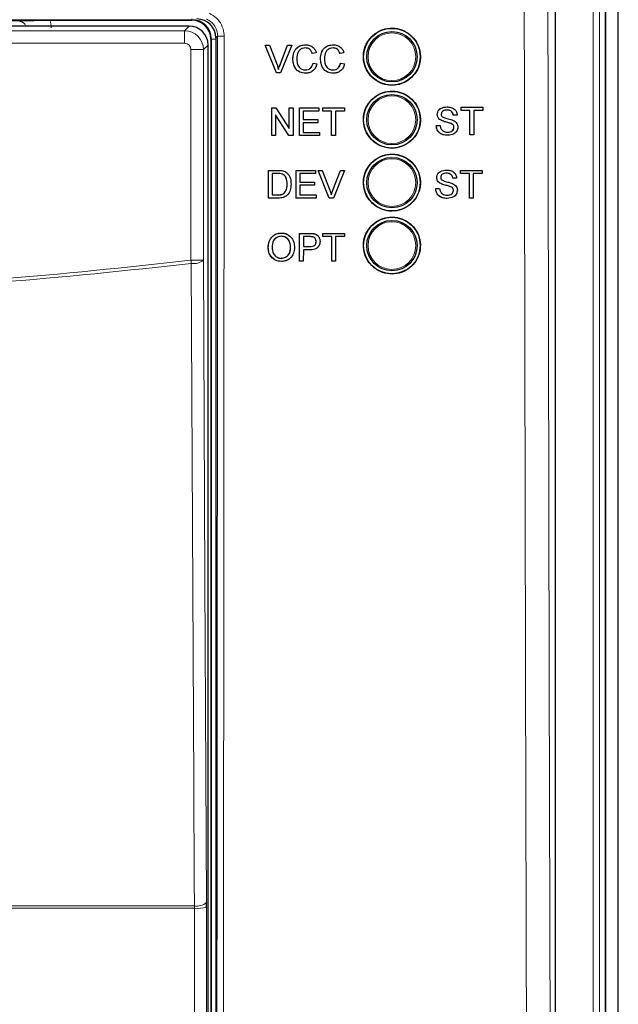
# Model space of a CAD drawing. Header units: millimetres. Extents: x 5 to 418, y 2 to 292.
# Tile 12 of 35: x 145 to 169, y 145 to 184. Entities that reach past the tile are written whole.
import ezdxf

# ---------------------------------------------------------------- set-up
doc = ezdxf.new("R2010")
doc.units = ezdxf.units.MM

msp = doc.modelspace()

# ---------------------------------------------------------------- linework, layer by layer
at = {"color": 7, "linetype": 'Continuous', "lineweight": 25}
for p, q in [((168.7621, 130.2477), (168.7621, 237.3012)), ((168.249, 121.0379), (168.249, 228.5262)), ((168.2621, 121.0512), (168.2621, 228.5512)), ((166.2621, 123.0248), (166.2621, 190.8436)), ((146.1747, 183.9762), (151.8121, 183.9762)), ((151.7033, 183.7423), (141.5209, 183.7423)), ((152.5621, 183.2262), (152.5621, 126.7762)), ((152.7621, 183.2763), (152.7621, 126.7779)), ((152.4532, 127.0099), (152.4532, 182.9924)), ((155.1685, 181.8878), (154.7254, 182.9878)), ((154.7265, 182.9878), (154.7254, 182.9878)), ((155.1696, 181.8878), (154.7265, 182.9878)), ((154.7265, 182.9878), (154.8944, 182.9878)), ((154.8944, 182.9878), (155.1934, 182.1994)), ((155.3123, 182.1994), (155.5719, 182.8825)), ((155.3134, 182.1994), (155.613, 182.9878)), ((155.781, 182.9878), (155.3376, 181.8878)), ((155.613, 182.9878), (155.612, 182.9878)), ((155.613, 182.9878), (155.781, 182.9878)), ((156.3307, 183.0019), (156.3298, 183.0019)), ((156.7542, 182.6822), (156.5992, 182.6489)), ((157.4296, 183.0019), (157.4289, 183.0019)), ((157.8532, 182.6822), (157.6982, 182.6489)), ((155.8243, 182.446), (155.8232, 182.446)), ((156.5992, 182.6489), (156.5981, 182.6489)), ((156.6274, 182.2761), (156.6263, 182.2761)), ((156.6274, 182.2761), (156.7824, 182.24)), ((156.9233, 182.446), (156.9222, 182.446)), ((157.6982, 182.6489), (157.6971, 182.6489)), ((157.7264, 182.2761), (157.7253, 182.2761)), ((157.7264, 182.2761), (157.8814, 182.24)), ((155.1696, 181.8878), (155.1685, 181.8878)), ((155.3376, 181.8878), (155.1696, 181.8878)), ((156.3337, 181.8737), (156.3327, 181.8737)), ((157.4327, 181.8737), (157.4316, 181.8737)), ((154.9838, 180.4956), (154.9831, 180.4956)), ((154.9838, 179.3956), (154.9838, 180.4956)), ((154.9838, 180.4956), (155.1476, 180.4956)), ((155.1476, 180.4956), (155.6741, 179.6748)), ((155.6741, 180.4956), (155.6736, 180.4956)), ((155.6741, 179.6748), (155.6741, 180.4956)), ((155.6741, 180.4956), (155.8291, 180.4956)), ((155.8291, 180.4956), (155.8291, 179.3956)), ((156.0827, 180.4956), (156.0823, 180.4956)), ((156.0827, 179.3956), (156.0827, 180.4956)), ((156.0827, 180.4956), (156.8575, 180.4956)), ((156.8575, 180.3687), (156.2377, 180.3687)), ((156.2377, 180.3687), (156.2377, 180.0302)), ((156.8575, 180.4956), (156.8575, 180.3687)), ((157.0125, 180.3687), (157.0121, 180.3687)), ((157.0125, 180.4956), (157.0123, 180.4956)), ((157.0125, 180.3687), (157.0125, 180.4956)), ((157.0125, 180.4956), (157.8718, 180.4956)), ((157.3647, 180.3687), (157.0125, 180.3687)), ((157.3647, 179.3956), (157.3647, 180.3687)), ((157.8718, 180.3687), (157.5196, 180.3687)), ((157.5196, 180.3687), (157.5196, 179.3956)), ((157.8718, 180.4956), (157.8718, 180.3687)), ((161.9475, 180.5328), (161.9472, 180.5328)), ((162.51, 180.3918), (162.5093, 180.3918)), ((162.51, 180.5187), (162.5094, 180.5187)), ((162.51, 180.3918), (162.51, 180.5187)), ((162.51, 180.5187), (163.3695, 180.5187)), ((162.8623, 180.3918), (162.51, 180.3918)), ((162.8623, 179.4187), (162.8623, 180.3918)), ((163.3695, 180.3918), (163.0173, 180.3918)), ((163.0173, 180.3918), (163.0173, 179.4187)), ((163.3695, 180.5187), (163.3695, 180.3918)), ((155.6653, 179.3956), (155.1388, 180.2164)), ((155.1388, 180.2164), (155.1388, 179.3956)), ((156.2377, 180.0302), (156.8153, 180.0302)), ((156.8153, 180.0302), (156.8153, 179.9033)), ((161.5659, 180.2316), (161.5654, 180.2316)), ((161.7282, 179.9938), (161.7273, 179.9938)), ((162.2, 180.2085), (162.1992, 180.2085)), ((162.355, 180.2085), (162.2, 180.2085)), ((162.8612, 179.4187), (162.8612, 180.3027)), ((156.8153, 179.9033), (156.2377, 179.9033)), ((156.2377, 179.9033), (156.2377, 179.5225)), ((156.2377, 179.5225), (156.8857, 179.5225)), ((156.8857, 179.5225), (156.8857, 179.3956)), ((161.5237, 179.7995), (161.5226, 179.7995)), ((161.5237, 179.7995), (161.6787, 179.7995)), ((162.1111, 179.872), (162.11, 179.872)), ((162.2282, 179.7235), (162.2272, 179.7235)), ((154.9816, 179.3956), (154.9816, 179.3971)), ((154.9838, 179.3956), (154.9816, 179.3956)), ((155.1388, 179.3956), (154.9838, 179.3956)), ((155.6653, 179.3956), (155.6633, 179.3956)), ((155.8291, 179.3956), (155.6653, 179.3956)), ((156.0827, 179.3956), (156.0807, 179.3956)), ((156.8857, 179.3956), (156.0827, 179.3956)), ((157.3647, 179.3956), (157.363, 179.3956)), ((157.5196, 179.3956), (157.3647, 179.3956)), ((161.984, 179.4046), (161.983, 179.4046)), ((162.8623, 179.4187), (162.8612, 179.4187)), ((163.0173, 179.4187), (162.8623, 179.4187)), ((154.8499, 176.9125), (154.8516, 178.0118)), ((154.8516, 178.0118), (154.8501, 178.0132)), ((154.8516, 178.0118), (155.2275, 178.0117)), ((155.4217, 177.9958), (155.4202, 177.9973)), ((155.9492, 176.9121), (155.9509, 178.0115)), ((155.9509, 178.0115), (155.9493, 178.013)), ((155.9509, 178.0115), (156.726, 178.0112)), ((156.726, 178.0112), (156.7243, 178.0129)), ((156.726, 178.0112), (156.7258, 177.8844)), ((156.8258, 178.0112), (156.824, 178.0129)), ((156.8258, 178.0112), (156.9938, 178.0112)), ((157.2673, 176.9117), (156.8258, 178.0112)), ((156.9938, 178.0112), (156.992, 178.0129)), ((156.9938, 178.0112), (157.2916, 177.2231)), ((157.4098, 177.2248), (157.7108, 178.0127)), ((157.4116, 177.2231), (157.7126, 178.0109)), ((157.8806, 178.0109), (157.4354, 176.9117)), ((157.7126, 178.0109), (157.7108, 178.0127)), ((157.7108, 178.0127), (157.8788, 178.0126)), ((157.7126, 178.0109), (157.8806, 178.0109)), ((157.8806, 178.0109), (157.8788, 178.0126)), ((161.9266, 178.0262), (161.9264, 178.0262)), ((162.4892, 178.0121), (162.4886, 178.0121)), ((162.4892, 177.8852), (162.4892, 178.0121)), ((162.4892, 178.0121), (163.3487, 178.0121)), ((163.3487, 178.0121), (163.3487, 177.8852)), ((155.0064, 177.8849), (155.0051, 177.0393)), ((155.2293, 177.8848), (155.0064, 177.8849)), ((155.5814, 177.9171), (155.5799, 177.9186)), ((155.6021, 177.8984), (155.6004, 177.9001)), ((156.1057, 177.8846), (156.1052, 177.5463)), ((156.7258, 177.8844), (156.1057, 177.8846)), ((161.5451, 177.725), (161.5446, 177.725)), ((162.1792, 177.7019), (162.1784, 177.7019)), ((162.3342, 177.7019), (162.1792, 177.7019)), ((162.4892, 177.8852), (162.4884, 177.8852)), ((162.8414, 177.8852), (162.4892, 177.8852)), ((162.8404, 176.9121), (162.8404, 177.7975)), ((162.8414, 176.9121), (162.8414, 177.8852)), ((163.3487, 177.8852), (162.9964, 177.8852)), ((162.9964, 177.8852), (162.9964, 176.9121)), ((155.5977, 177.4703), (155.5962, 177.4717)), ((156.105, 177.4195), (156.1044, 177.0389)), ((156.6828, 177.4193), (156.105, 177.4195)), ((156.1052, 177.5463), (156.683, 177.5461)), ((156.683, 177.5461), (156.6813, 177.5478)), ((156.683, 177.5461), (156.6828, 177.4193)), ((157.4116, 177.2231), (157.4098, 177.2248)), ((161.5028, 177.2929), (161.5018, 177.2929)), ((161.5028, 177.2929), (161.6578, 177.2929)), ((161.7073, 177.4873), (161.7065, 177.4873)), ((162.0902, 177.3654), (162.0892, 177.3654)), ((162.2073, 177.2169), (162.2063, 177.2169)), ((154.8499, 176.9125), (154.8485, 176.9138)), ((155.2436, 176.9123), (154.8499, 176.9125)), ((155.0051, 177.0393), (155.2317, 177.0392)), ((155.4915, 177.1169), (155.49, 177.1183)), ((155.9492, 176.9121), (155.9477, 176.9136)), ((156.7525, 176.9119), (155.9492, 176.9121)), ((156.1044, 177.0389), (156.7527, 177.0387)), ((156.7527, 177.0387), (156.7511, 177.0403)), ((156.7527, 177.0387), (156.7525, 176.9119)), ((157.2673, 176.9117), (157.2656, 176.9134)), ((157.4354, 176.9117), (157.2673, 176.9117)), ((161.9632, 176.898), (161.9622, 176.898)), ((162.8414, 176.9121), (162.8404, 176.9121)), ((162.9964, 176.9121), (162.8414, 176.9121)), ((155.368, 175.5212), (155.3659, 175.5231)), ((156.0829, 174.9885), (156.0838, 175.509)), ((156.0859, 175.5071), (156.0838, 175.509)), ((156.0838, 175.509), (156.4875, 175.509)), ((156.0841, 174.4079), (156.0859, 175.5071)), ((156.0859, 175.5071), (156.4897, 175.5071)), ((156.2407, 175.3803), (156.24, 174.9857)), ((156.5031, 175.3803), (156.2407, 175.3803)), ((156.6526, 175.4968), (156.6504, 175.4987)), ((156.8062, 175.4285), (156.8038, 175.4307)), ((157.0135, 175.3996), (157.0137, 175.509)), ((157.0156, 175.3803), (157.0135, 175.3822)), ((157.0158, 175.5071), (157.0137, 175.509)), ((157.0137, 175.509), (157.8731, 175.509)), ((157.0156, 175.3803), (157.0158, 175.5071)), ((157.3679, 175.3803), (157.0156, 175.3803)), ((157.0158, 175.5071), (157.8753, 175.5071)), ((157.3662, 174.4079), (157.3679, 175.3803)), ((157.5228, 175.3803), (157.5212, 174.4079)), ((157.8751, 175.3803), (157.5228, 175.3803)), ((157.8753, 175.5071), (157.8731, 175.509)), ((157.8753, 175.5071), (157.8751, 175.3803)), ((154.8451, 174.943), (154.843, 174.9449)), ((155.7328, 174.9568), (155.7306, 174.9588)), ((156.2398, 174.8589), (156.2391, 174.4079)), ((156.5091, 174.8589), (156.2398, 174.8589)), ((156.24, 174.9857), (156.5051, 174.9857)), ((156.7476, 175.1867), (156.7455, 175.1886)), ((155.3651, 174.5207), (155.3629, 174.5226)), ((156.0841, 174.4079), (156.0821, 174.4097)), ((156.2391, 174.4079), (156.0841, 174.4079)), ((157.3662, 174.4079), (157.3643, 174.4096)), ((157.5212, 174.4079), (157.3662, 174.4079)), ((152.39, 148.7324), (152.3894, 148.9289))]:
    msp.add_line(p, q, dxfattribs=at)
at = {"color": 7, "linetype": 'Continuous', "lineweight": 18}
for p, q in [((168.2687, 235.7339), (168.2687, 125.561)), ((167.7628, 121.2744), (167.7628, 228.5262)), ((168.0124, 228.5262), (168.0124, 121.2744)), ((151.8121, 183.9981), (141.3843, 183.9981)), ((151.8121, 183.9981), (151.8121, 184.0262)), ((151.8121, 183.9981), (151.8121, 183.9762)), ((141.7042, 183.559), (151.52, 183.559)), ((151.52, 183.559), (151.7033, 183.7423)), ((151.52, 183.559), (151.52, 183.0591)), ((151.52, 183.0591), (141.9541, 183.0591)), ((152.584, 183.2262), (152.5621, 183.2262)), ((152.584, 126.7762), (152.584, 183.2262)), ((152.584, 183.2262), (152.7621, 183.2262)), ((152.8323, 183.3465), (152.7621, 183.2763)), ((151.77, 174.4466), (151.77, 182.8091)), ((152.2699, 182.8091), (151.77, 182.8091)), ((152.4532, 182.9924), (152.2699, 182.8091)), ((152.2699, 182.8091), (152.2699, 174.4466)), ((155.3134, 182.1994), (155.3123, 182.1994)), ((155.2275, 178.0117), (155.226, 178.0132)), ((155.2317, 177.0392), (155.2303, 177.0406)), ((156.4897, 175.5071), (156.4875, 175.509)), ((156.5051, 174.9857), (156.503, 174.9876)), ((152.2699, 174.4466), (151.77, 174.4466)), ((151.9076, 148.7012), (120.6165, 148.7012)), ((120.6176, 148.7995), (151.9065, 148.7995)), ((151.9076, 148.7012), (151.9065, 148.7995)), ((152.39, 148.7324), (152.4136, 127.0495))]:
    msp.add_line(p, q, dxfattribs=at)
at = {"color": 7, "linetype": 'Continuous', "lineweight": 18, "flags": 128}
for points in [[(151.7866, 174.3172), (151.7846, 174.3331), (151.7825, 174.3491), (151.7805, 174.3652), (151.7784, 174.3813), (151.7763, 174.3976), (151.7742, 174.4139), (151.7721, 174.4303), (151.77, 174.4466)], [(152.2699, 174.4466), (152.3295, 161.7206), (152.3894, 148.9289)], [(151.9065, 148.7995), (151.902, 149.7653), (151.8838, 153.6287), (151.8112, 169.0821), (151.7866, 174.3172)], [(151.9314, 127.0184), (151.9303, 128.0164), (151.9259, 132.0087), (151.9076, 148.7012)]]:
    msp.add_lwpolyline(points, dxfattribs=at)
at = {"color": 7, "linetype": 'Continuous', "lineweight": 25}
for centre, radius in [((159.7621, 182.5262), 1.125), ((159.7621, 182.5262), 1), ((159.7621, 180.0262), 1.125), ((159.7621, 180.0262), 1), ((159.7621, 177.5262), 1.125), ((159.7621, 177.5262), 1), ((159.7621, 175.0262), 1.125), ((159.7621, 175.0262), 1)]:
    msp.add_circle(centre, radius, dxfattribs=at)
at = {"color": 7, "linetype": 'Continuous', "lineweight": 18}
for centre in [(159.7621, 182.5262), (159.7621, 180.0262), (159.7621, 177.5262), (159.7621, 175.0262)]:
    msp.add_circle(centre, 0.9474, dxfattribs=at)
at = {"color": 7, "linetype": 'Continuous', "lineweight": 25}
for radius in [0.7719, 0.75]:
    msp.add_arc((151.8121, 183.2262), radius, 0, 90, dxfattribs=at)
at = {"color": 7, "linetype": 'Continuous', "lineweight": 18}
for centre, radius, start, end in [((153.0273, 185.7396), 2.4011, 265.33998, 271.51268), ((151.8904, 174.8967), 0.5887, 259.84401, 310.1376), ((152.0101, 149.3785), 0.5882, 259.854, 310.15064), ((152.0197, 150.716), 2.0179, 266.81555, 280.57169)]:
    msp.add_arc(centre, radius, start, end, dxfattribs=at)
for centre, major_axis, ratio, start_param, end_param in [((144.9593, 183.6734), (0.1811, 0.1811), 0.9759379, 5.7611944, 7.0672139), ((144.9593, 183.6734), (-0.8863, -0.8863), 0.9972647, 2.357564, 2.5991163), ((151.5199, 182.8091), (-0.5303, 0.5303), 0.9998985, 3.9271431, 5.4976349), ((151.5199, 182.8091), (0.1768, 0.1768), 0.9996955, 5.4979394, 7.0684312)]:
    msp.add_ellipse(centre, major_axis=major_axis, ratio=ratio, start_param=start_param, end_param=end_param, dxfattribs=at)
at = {"color": 7, "linetype": 'Continuous', "lineweight": 25}
for centre, major_axis, ratio, start_param, end_param in [((152.0119, 183.2761), (0.5305, 0.5305), 0.9996955, 5.4979394, 7.0684312), ((151.7032, 182.9923), (0.5303, -0.5303), 0.9998985, 0.7855505, 2.3560422)]:
    msp.add_ellipse(centre, major_axis=major_axis, ratio=ratio, start_param=start_param, end_param=end_param, dxfattribs=at)
at = {"color": 7, "linetype": 'Continuous', "lineweight": 18}
for points, knots in [([(165.9624, 185.0007), (165.98, 174.6903), (166.0151, 154.0655), (166.0826, 133.4702), (166.1164, 123.1705)], [0, 0, 0, 0, 0.4998997, 1, 1, 1, 1]), ([(165.1764, 123.1034), (165.174, 123.7685), (165.1623, 127.0943), (165.1157, 141.0667), (165.0613, 161.0232), (165.0328, 178.3293), (165.0219, 184.9733)], [0, 0, 0, 0, 0.0322875, 0.1614382, 0.6780666, 1, 1, 1, 1]), ([(152.5044, 184.2509), (152.6023, 184.1942), (152.7982, 184.0809), (152.9984, 183.7999), (153.0828, 183.5397), (153.089, 183.3835), (153.0907, 183.3394)], [0, 0, 0, 0, 0.2946882, 0.5893372, 0.8841709, 1, 1, 1, 1]), ([(152.8323, 183.3465), (152.831, 183.3795), (152.8263, 183.4968), (152.7631, 183.6919), (152.6132, 183.9027), (152.4663, 183.9877), (152.393, 184.0302)], [0, 0, 0, 0, 0.11584863, 0.41074701, 0.70540264, 1, 1, 1, 1]), ([(152.7861, 126.6575), (152.796, 136.0981), (152.8159, 154.9823), (152.8268, 173.8907), (152.8323, 183.3465)], [0, 0, 0, 0, 0.4999168, 1, 1, 1, 1]), ([(153.0907, 183.3394), (153.0906, 183.1728), (153.0902, 182.3398), (153.0884, 178.8413), (153.0805, 164.8482), (153.0664, 146.7768), (153.0497, 131.3857), (153.0445, 126.6413)], [0, 0, 0, 0, 0.0088086, 0.0440433, 0.1849824, 0.7487663, 1, 1, 1, 1]), ([(120.7541, 174.4466), (123.3393, 174.1613), (128.5203, 173.5895), (136.3071, 173.3763), (144.0763, 173.5965), (149.2019, 174.1629), (151.77, 174.4466)], [0, 0, 0, 0, 0.2508222, 0.5026819, 0.7508343, 1, 1, 1, 1]), ([(151.7866, 174.3172), (149.2212, 174.0344), (144.0902, 173.4689), (138.0553, 173.2942), (132.8631, 173.3442), (128.5111, 173.5326), (124.1783, 173.897), (121.5932, 174.2127), (120.7375, 174.3172)], [0, 0, 0, 0, 0.24864669, 0.49728895, 0.58114306, 0.74903566, 0.91692915, 1, 1, 1, 1])]:
    msp.add_open_spline(points, degree=3, knots=knots, dxfattribs=at)
at = {"color": 7, "linetype": 'Continuous', "lineweight": 25}
for points, knots in [([(143.7456, 183.9762), (143.8714, 183.9759), (144.1225, 183.9755), (144.4392, 183.9723), (144.6469, 183.9688), (144.7886, 183.9659), (144.8668, 183.9642), (144.9352, 183.9636), (144.9654, 183.9635), (144.9982, 183.9636), (145.0672, 183.9644), (145.253, 183.9685), (145.5541, 183.9737), (145.9476, 183.976), (146.1236, 183.9761), (146.1747, 183.9762)], [0, 0, 0, 0, 0.1285764, 0.2567738, 0.3662022, 0.4233862, 0.4807318, 0.4926996, 0.5020932, 0.511497, 0.5265386, 0.5851338, 0.819275, 0.9475434, 1, 1, 1, 1]), ([(158.9599, 183.3306), (158.8785, 183.2318), (158.7156, 183.0341), (158.613, 182.6564), (158.633, 182.2705), (158.7816, 181.9115), (159.0403, 181.6221), (159.3807, 181.4343), (159.7642, 181.37), (160.1475, 181.4364), (160.4868, 181.626), (160.744, 181.9169), (160.8903, 182.2762), (160.9096, 182.6636), (160.7998, 183.0356), (160.573, 183.3506), (160.2544, 183.573), (159.8795, 183.6776), (159.4926, 183.6509), (159.1757, 183.5203), (159.0199, 183.3833), (158.9599, 183.3306)], [0, 0, 0, 0, 0.0535724, 0.1071445, 0.1607307, 0.2143784, 0.2681022, 0.3218881, 0.3756948, 0.4294731, 0.4831834, 0.5368137, 0.5903885, 0.6439577, 0.697574, 0.7512727, 0.8050489, 0.8588634, 0.9126583, 0.9663865, 1, 1, 1, 1]), ([(155.8232, 182.446), (155.8292, 182.5254), (155.841, 182.6837), (155.9634, 182.8782), (156.1432, 182.9847), (156.2674, 182.9962), (156.3296, 183.0019)], [0, 0, 0, 0, 0.2804921, 0.55957001, 0.77961605, 1, 1, 1, 1]), ([(155.8243, 182.446), (155.8302, 182.5254), (155.8421, 182.6837), (155.9645, 182.8782), (156.1443, 182.9847), (156.2685, 182.9962), (156.3307, 183.0019)], [0, 0, 0, 0, 0.280492, 0.5595701, 0.7796157, 1, 1, 1, 1]), ([(156.3232, 182.875), (156.2843, 182.8724), (156.2068, 182.867), (156.103, 182.808), (155.9964, 182.6727), (155.9863, 182.5399), (155.9793, 182.4467)], [0, 0, 0, 0, 0.1872253, 0.3739074, 0.5607318, 1, 1, 1, 1]), ([(156.5981, 182.6489), (156.586, 182.6832), (156.5618, 182.7515), (156.4937, 182.8297), (156.4075, 182.8699), (156.3506, 182.8733), (156.3221, 182.875)], [0, 0, 0, 0, 0.2805555, 0.5597435, 0.7796526, 1, 1, 1, 1]), ([(156.5992, 182.6489), (156.5871, 182.6832), (156.5629, 182.7515), (156.4948, 182.8297), (156.4086, 182.8699), (156.3517, 182.8733), (156.3232, 182.875)], [0, 0, 0, 0, 0.2805566, 0.559743, 0.7796566, 1, 1, 1, 1]), ([(156.3307, 183.0019), (156.3845, 182.998), (156.4921, 182.9901), (156.624, 182.9104), (156.7122, 182.802), (156.7402, 182.7222), (156.7542, 182.6822)], [0, 0, 0, 0, 0.28008, 0.5594535, 0.7795546, 1, 1, 1, 1]), ([(156.9222, 182.446), (156.9281, 182.5254), (156.9399, 182.6837), (157.0624, 182.8782), (157.2422, 182.9847), (157.3664, 182.9962), (157.4285, 183.0019)], [0, 0, 0, 0, 0.2804921, 0.5595703, 0.779616, 1, 1, 1, 1]), ([(156.9233, 182.446), (156.9292, 182.5254), (156.941, 182.6837), (157.0635, 182.8782), (157.2433, 182.9847), (157.3675, 182.9962), (157.4296, 183.0019)], [0, 0, 0, 0, 0.2804921, 0.55957001, 0.77961605, 1, 1, 1, 1]), ([(157.4221, 182.875), (157.3833, 182.8724), (157.3057, 182.867), (157.202, 182.808), (157.0953, 182.6727), (157.0853, 182.5399), (157.0783, 182.4467)], [0, 0, 0, 0, 0.1872228, 0.3739049, 0.5607301, 1, 1, 1, 1]), ([(157.6971, 182.6489), (157.685, 182.6832), (157.6608, 182.7515), (157.5926, 182.8297), (157.5064, 182.8699), (157.4495, 182.8733), (157.4211, 182.875)], [0, 0, 0, 0, 0.280556, 0.559744, 0.7796526, 1, 1, 1, 1]), ([(157.6982, 182.6489), (157.6861, 182.6832), (157.6619, 182.7515), (157.5937, 182.8297), (157.5075, 182.8699), (157.4506, 182.8733), (157.4221, 182.875)], [0, 0, 0, 0, 0.2805552, 0.5597396, 0.7796529, 1, 1, 1, 1]), ([(157.4296, 183.0019), (157.4835, 182.998), (157.591, 182.9901), (157.723, 182.9104), (157.8112, 182.802), (157.8392, 182.7222), (157.8532, 182.6822)], [0, 0, 0, 0, 0.2800808, 0.5594545, 0.7795555, 1, 1, 1, 1]), ([(156.3327, 181.8737), (156.2503, 181.8798), (156.0861, 181.8919), (155.9126, 182.059), (155.8368, 182.2549), (155.8277, 182.3823), (155.8232, 182.446)], [0, 0, 0, 0, 0.2799546, 0.5580857, 0.7789114, 1, 1, 1, 1]), ([(156.3337, 181.8737), (156.2514, 181.8798), (156.0872, 181.8919), (155.9136, 182.059), (155.8378, 182.2549), (155.8288, 182.3823), (155.8243, 182.446)], [0, 0, 0, 0, 0.2799562, 0.5580856, 0.7789112, 1, 1, 1, 1]), ([(155.9793, 182.4467), (155.9824, 182.3876), (155.9885, 182.2698), (156.0525, 182.1117), (156.18, 182.0169), (156.2728, 182.0061), (156.3192, 182.0007)], [0, 0, 0, 0, 0.2812493, 0.5607212, 0.7801377, 1, 1, 1, 1]), ([(156.3181, 182.0007), (156.3604, 182.0048), (156.4448, 182.013), (156.5733, 182.1063), (156.6062, 182.2117), (156.6263, 182.2761)], [0, 0, 0, 0, 0.28071205, 0.56090359, 1, 1, 1, 1]), ([(156.3192, 182.0007), (156.3614, 182.0048), (156.4459, 182.013), (156.5744, 182.1063), (156.6073, 182.2117), (156.6274, 182.2761)], [0, 0, 0, 0, 0.2807115, 0.5609031, 1, 1, 1, 1]), ([(157.4316, 181.8737), (157.3493, 181.8798), (157.1851, 181.8919), (157.0115, 182.059), (156.9357, 182.2549), (156.9267, 182.3823), (156.9222, 182.446)], [0, 0, 0, 0, 0.2799563, 0.5580859, 0.7789114, 1, 1, 1, 1]), ([(157.4327, 181.8737), (157.3503, 181.8798), (157.1862, 181.8919), (157.0126, 182.059), (156.9368, 182.2549), (156.9278, 182.3823), (156.9233, 182.446)], [0, 0, 0, 0, 0.2799563, 0.5580869, 0.7789115, 1, 1, 1, 1]), ([(157.0783, 182.4467), (157.0813, 182.3876), (157.0875, 182.2698), (157.1515, 182.1117), (157.279, 182.0169), (157.3717, 182.0061), (157.4182, 182.0007)], [0, 0, 0, 0, 0.2812496, 0.5607216, 0.7801377, 1, 1, 1, 1]), ([(157.4171, 182.0007), (157.4593, 182.0048), (157.5437, 182.013), (157.6722, 182.1063), (157.7052, 182.2117), (157.7253, 182.2761)], [0, 0, 0, 0, 0.2807115, 0.5609031, 1, 1, 1, 1]), ([(157.4182, 182.0007), (157.4604, 182.0048), (157.5448, 182.013), (157.6733, 182.1063), (157.7063, 182.2117), (157.7264, 182.2761)], [0, 0, 0, 0, 0.28071196, 0.56090342, 1, 1, 1, 1]), ([(155.1934, 182.1994), (155.2057, 182.1666), (155.2276, 182.108), (155.2457, 182.0482), (155.2537, 182.0218)], [0, 0, 0, 0, 0.5599936, 1, 1, 1, 1]), ([(155.2526, 182.0218), (155.2628, 182.0553), (155.2809, 182.1151), (155.3027, 182.1737), (155.3123, 182.1994)], [0, 0, 0, 0, 0.55996129, 1, 1, 1, 1]), ([(155.2537, 182.0218), (155.2638, 182.0553), (155.2819, 182.1151), (155.3038, 182.1737), (155.3134, 182.1994)], [0, 0, 0, 0, 0.55996096, 1, 1, 1, 1]), ([(156.7824, 182.24), (156.7642, 182.1837), (156.7278, 182.0712), (156.6118, 181.9484), (156.4726, 181.8828), (156.38, 181.8768), (156.3337, 181.8737)], [0, 0, 0, 0, 0.2802507, 0.5595419, 0.7795893, 1, 1, 1, 1]), ([(157.8814, 182.24), (157.8631, 182.1837), (157.8268, 182.0712), (157.7108, 181.9484), (157.5715, 181.8828), (157.479, 181.8768), (157.4327, 181.8737)], [0, 0, 0, 0, 0.2802508, 0.5595418, 0.7795893, 1, 1, 1, 1]), ([(158.9601, 180.829), (158.8789, 180.7303), (158.7164, 180.5327), (158.6142, 180.1553), (158.6345, 179.7699), (158.7833, 179.4115), (159.0419, 179.1225), (159.3821, 178.9353), (159.7653, 178.8713), (160.148, 178.938), (160.4868, 179.1277), (160.7434, 179.4185), (160.8892, 179.7775), (160.9082, 180.1644), (160.7982, 180.5359), (160.5714, 180.8504), (160.253, 181.0723), (159.8783, 181.1765), (159.4918, 181.1494), (159.1755, 181.0187), (159.02, 180.8817), (158.9601, 180.829)], [0, 0, 0, 0, 0.05356866, 0.10713767, 0.16072403, 0.2143757, 0.26810659, 0.32189876, 0.37570901, 0.42948573, 0.48319026, 0.5368135, 0.59038266, 0.64395012, 0.69756979, 0.75127537, 0.80505928, 0.85887797, 0.91267259, 0.96639588, 1, 1, 1, 1]), ([(161.5649, 180.2316), (161.5686, 180.2655), (161.576, 180.3333), (161.6308, 180.4222), (161.7498, 180.5139), (161.8654, 180.525), (161.9465, 180.5328)], [0, 0, 0, 0, 0.1870286, 0.3741232, 0.5611385, 1, 1, 1, 1]), ([(161.5659, 180.2316), (161.5696, 180.2655), (161.577, 180.3333), (161.6318, 180.4222), (161.7508, 180.5139), (161.8664, 180.525), (161.9475, 180.5328)], [0, 0, 0, 0, 0.1870287, 0.3741229, 0.5611381, 1, 1, 1, 1]), ([(161.9536, 180.4059), (161.9237, 180.4048), (161.8641, 180.4027), (161.7847, 180.3719), (161.7306, 180.3124), (161.7242, 180.2653), (161.7209, 180.2417)], [0, 0, 0, 0, 0.2812914, 0.5608208, 0.7806781, 1, 1, 1, 1]), ([(161.9475, 180.5328), (162.002, 180.5294), (162.1106, 180.5226), (162.2513, 180.4534), (162.3373, 180.3366), (162.3491, 180.2512), (162.355, 180.2085)], [0, 0, 0, 0, 0.2807973, 0.5601506, 0.7798785, 1, 1, 1, 1]), ([(162.199, 180.2085), (162.1931, 180.2413), (162.1813, 180.3069), (162.0927, 180.3968), (162.0058, 180.4025), (161.9526, 180.4059)], [0, 0, 0, 0, 0.281094, 0.5602777, 1, 1, 1, 1]), ([(162.2, 180.2085), (162.1941, 180.2413), (162.1823, 180.3069), (162.0937, 180.3968), (162.0068, 180.4025), (161.9536, 180.4059)], [0, 0, 0, 0, 0.2810939, 0.5602783, 1, 1, 1, 1]), ([(161.7272, 179.9938), (161.7025, 180.0079), (161.6532, 180.0359), (161.5824, 180.1131), (161.5715, 180.1868), (161.5649, 180.2316)], [0, 0, 0, 0, 0.2814525, 0.5622685, 1, 1, 1, 1]), ([(161.7282, 179.9938), (161.7035, 180.0079), (161.6542, 180.0359), (161.5835, 180.1131), (161.5726, 180.1868), (161.5659, 180.2316)], [0, 0, 0, 0, 0.2814531, 0.5622658, 1, 1, 1, 1]), ([(161.7209, 180.2417), (161.7228, 180.2212), (161.7262, 180.1846), (161.7499, 180.1568), (161.7603, 180.1446)], [0, 0, 0, 0, 0.5595844, 1, 1, 1, 1]), ([(162.11, 179.872), (162.0666, 179.8859), (161.9951, 179.9089), (161.8937, 179.9345), (161.8086, 179.9589), (161.7543, 179.9822), (161.7272, 179.9938)], [0, 0, 0, 0, 0.3399398, 0.5600311, 0.7800848, 1, 1, 1, 1]), ([(162.1111, 179.872), (162.0677, 179.8859), (161.9962, 179.9089), (161.8948, 179.9345), (161.8096, 179.9589), (161.7553, 179.9822), (161.7282, 179.9938)], [0, 0, 0, 0, 0.3399396, 0.560027, 0.7800849, 1, 1, 1, 1]), ([(161.7603, 180.1446), (161.8068, 180.1213), (161.8835, 180.083), (162.0002, 180.0577), (162.0978, 180.0321), (162.161, 180.0087), (162.1925, 179.9969)], [0, 0, 0, 0, 0.3384135, 0.5589735, 0.7795366, 1, 1, 1, 1]), ([(162.1925, 179.9969), (162.2216, 179.9822), (162.2797, 179.9527), (162.3428, 179.8851), (162.378, 179.8078), (162.3815, 179.7566), (162.3832, 179.731)], [0, 0, 0, 0, 0.2803751, 0.5599003, 0.7798627, 1, 1, 1, 1]), ([(161.983, 179.4046), (161.9189, 179.4079), (161.7912, 179.4144), (161.6304, 179.5064), (161.5399, 179.6492), (161.5284, 179.7494), (161.5226, 179.7995)], [0, 0, 0, 0, 0.2808149, 0.5595601, 0.7796212, 1, 1, 1, 1]), ([(161.984, 179.4046), (161.9199, 179.4079), (161.7922, 179.4144), (161.6315, 179.5064), (161.5409, 179.6492), (161.5294, 179.7494), (161.5237, 179.7995)], [0, 0, 0, 0, 0.2808153, 0.5595602, 0.7796212, 1, 1, 1, 1]), ([(161.6787, 179.7995), (161.6849, 179.7575), (161.6974, 179.674), (161.7788, 179.5825), (161.8786, 179.5384), (161.9443, 179.5338), (161.9772, 179.5315)], [0, 0, 0, 0, 0.2806374, 0.5586709, 0.779198, 1, 1, 1, 1]), ([(161.9762, 179.5315), (162.0091, 179.5336), (162.075, 179.5378), (162.16, 179.5782), (162.216, 179.6459), (162.2234, 179.6976), (162.2272, 179.7235)], [0, 0, 0, 0, 0.280921, 0.5608124, 0.7805012, 1, 1, 1, 1]), ([(161.9772, 179.5315), (162.0102, 179.5336), (162.076, 179.5378), (162.161, 179.5782), (162.217, 179.6459), (162.2245, 179.6976), (162.2282, 179.7235)], [0, 0, 0, 0, 0.2809206, 0.5608163, 0.7805015, 1, 1, 1, 1]), ([(162.3832, 179.731), (162.3744, 179.6774), (162.3568, 179.5702), (162.2078, 179.4304), (162.0689, 179.4144), (161.984, 179.4046)], [0, 0, 0, 0, 0.2799401, 0.5600824, 1, 1, 1, 1]), ([(162.2272, 179.7235), (162.2254, 179.7424), (162.2218, 179.7804), (162.1816, 179.8382), (162.1372, 179.8592), (162.11, 179.872)], [0, 0, 0, 0, 0.2801129, 0.5599759, 1, 1, 1, 1]), ([(162.2282, 179.7235), (162.2264, 179.7424), (162.2229, 179.7804), (162.1826, 179.8382), (162.1382, 179.8592), (162.1111, 179.872)], [0, 0, 0, 0, 0.2801105, 0.559977, 1, 1, 1, 1]), ([(158.9605, 178.3275), (158.8794, 178.2288), (158.7173, 178.0313), (158.6155, 177.6543), (158.6361, 177.2694), (158.7849, 176.9115), (159.0435, 176.6231), (159.3834, 176.4363), (159.7662, 176.3728), (160.1484, 176.4397), (160.4866, 176.6294), (160.7427, 176.92), (160.888, 177.2787), (160.9067, 177.6651), (160.7966, 178.0361), (160.5698, 178.3501), (160.2515, 178.5714), (159.8773, 178.6752), (159.4912, 178.6479), (159.1754, 178.517), (159.0202, 178.3802), (158.9605, 178.3275)], [0, 0, 0, 0, 0.05356577, 0.10713146, 0.16071903, 0.21437556, 0.26811345, 0.32191234, 0.3757256, 0.42950048, 0.48319908, 0.5368147, 0.59037838, 0.64394358, 0.69756733, 0.75127963, 0.80507019, 0.85889352, 0.91268805, 0.96640646, 1, 1, 1, 1]), ([(155.2257, 178.0134), (155.2622, 178.0133), (155.3274, 178.013), (155.3916, 178.0022), (155.4199, 177.9975)], [0, 0, 0, 0, 0.5601758, 1, 1, 1, 1]), ([(155.2275, 178.0117), (155.264, 178.0115), (155.3292, 178.0113), (155.3934, 178.0005), (155.4217, 177.9958)], [0, 0, 0, 0, 0.5601766, 1, 1, 1, 1]), ([(155.4199, 177.9975), (155.4524, 177.9882), (155.5106, 177.9715), (155.5585, 177.9349), (155.5796, 177.9188)], [0, 0, 0, 0, 0.5598439, 1, 1, 1, 1]), ([(155.4217, 177.9958), (155.4542, 177.9864), (155.5124, 177.9698), (155.5603, 177.9332), (155.5814, 177.9171)], [0, 0, 0, 0, 0.55985018, 1, 1, 1, 1]), ([(161.5441, 177.725), (161.5477, 177.7589), (161.5551, 177.8267), (161.6099, 177.9156), (161.7289, 178.0074), (161.8445, 178.0185), (161.9256, 178.0262)], [0, 0, 0, 0, 0.1870289, 0.3741222, 0.5611364, 1, 1, 1, 1]), ([(161.5451, 177.725), (161.5487, 177.7589), (161.5561, 177.8267), (161.6109, 177.9156), (161.7299, 178.0074), (161.8456, 178.0185), (161.9266, 178.0262)], [0, 0, 0, 0, 0.187029, 0.3741221, 0.5611391, 1, 1, 1, 1]), ([(161.9266, 178.0262), (161.9811, 178.0228), (162.0898, 178.016), (162.2304, 177.9468), (162.3165, 177.83), (162.3283, 177.7446), (162.3342, 177.7019)], [0, 0, 0, 0, 0.2807973, 0.560152, 0.7798793, 1, 1, 1, 1]), ([(155.4109, 177.8621), (155.3775, 177.8703), (155.3178, 177.8849), (155.2564, 177.8849), (155.2293, 177.8848)], [0, 0, 0, 0, 0.55926182, 1, 1, 1, 1]), ([(155.5977, 177.4703), (155.5929, 177.5575), (155.5862, 177.6791), (155.4986, 177.8104), (155.4401, 177.8449), (155.4109, 177.8621)], [0, 0, 0, 0, 0.55914769, 0.7800385, 1, 1, 1, 1]), ([(155.5959, 177.472), (155.5898, 177.5577), (155.5813, 177.6772), (155.5167, 177.7898), (155.4856, 177.8107), (155.4825, 177.8128)], [0, 0, 0, 0, 0.6949912, 0.9695377, 1, 1, 1, 1]), ([(155.5814, 177.9171), (155.6137, 177.8836), (155.6783, 177.8166), (155.7407, 177.6597), (155.7482, 177.5406), (155.7527, 177.4678)], [0, 0, 0, 0, 0.2797661, 0.559931, 1, 1, 1, 1]), ([(161.7063, 177.4873), (161.6816, 177.5013), (161.6323, 177.5293), (161.5616, 177.6065), (161.5507, 177.6802), (161.5441, 177.725)], [0, 0, 0, 0, 0.2814338, 0.5622681, 1, 1, 1, 1]), ([(161.7073, 177.4873), (161.6826, 177.5013), (161.6333, 177.5293), (161.5626, 177.6065), (161.5517, 177.6802), (161.5451, 177.725)], [0, 0, 0, 0, 0.2814374, 0.5622676, 1, 1, 1, 1]), ([(161.9328, 177.8993), (161.9029, 177.8982), (161.8432, 177.8961), (161.7638, 177.8653), (161.7097, 177.8058), (161.7033, 177.7587), (161.7001, 177.7352)], [0, 0, 0, 0, 0.2812942, 0.5608218, 0.7806794, 1, 1, 1, 1]), ([(161.7001, 177.7352), (161.702, 177.7146), (161.7053, 177.678), (161.729, 177.6502), (161.7395, 177.638)], [0, 0, 0, 0, 0.5596113, 1, 1, 1, 1]), ([(161.7395, 177.638), (161.7859, 177.6147), (161.8626, 177.5764), (161.9793, 177.5511), (162.077, 177.5255), (162.1401, 177.5021), (162.1717, 177.4903)], [0, 0, 0, 0, 0.3384052, 0.5589696, 0.779533, 1, 1, 1, 1]), ([(162.1781, 177.7019), (162.1722, 177.7348), (162.1605, 177.8003), (162.0718, 177.8902), (161.9849, 177.8959), (161.9318, 177.8993)], [0, 0, 0, 0, 0.2811087, 0.5602873, 1, 1, 1, 1]), ([(162.1792, 177.7019), (162.1733, 177.7348), (162.1615, 177.8003), (162.0728, 177.8902), (161.9859, 177.8959), (161.9328, 177.8993)], [0, 0, 0, 0, 0.28111088, 0.56029101, 1, 1, 1, 1]), ([(155.7527, 177.4678), (155.7471, 177.3875), (155.7358, 177.2275), (155.6235, 177.0207), (155.4335, 176.9201), (155.3071, 176.9149), (155.2436, 176.9123)], [0, 0, 0, 0, 0.2808412, 0.5599551, 0.7790701, 1, 1, 1, 1]), ([(155.4897, 177.1186), (155.5265, 177.1795), (155.5926, 177.2888), (155.5949, 177.4158), (155.5959, 177.472)], [0, 0, 0, 0, 0.5574584, 1, 1, 1, 1]), ([(155.4915, 177.1169), (155.5283, 177.1778), (155.5944, 177.2871), (155.5967, 177.4141), (155.5977, 177.4703)], [0, 0, 0, 0, 0.5574385, 1, 1, 1, 1]), ([(157.2916, 177.2231), (157.3039, 177.1903), (157.3257, 177.1318), (157.3437, 177.0719), (157.3517, 177.0456)], [0, 0, 0, 0, 0.5600153, 1, 1, 1, 1]), ([(157.3499, 177.0473), (157.3601, 177.0808), (157.3783, 177.1406), (157.4002, 177.1991), (157.4098, 177.2248)], [0, 0, 0, 0, 0.5599788, 1, 1, 1, 1]), ([(157.3517, 177.0456), (157.3619, 177.0791), (157.3801, 177.1388), (157.402, 177.1973), (157.4116, 177.2231)], [0, 0, 0, 0, 0.5599806, 1, 1, 1, 1]), ([(161.9622, 176.898), (161.8981, 176.9013), (161.7704, 176.9078), (161.6096, 176.9999), (161.519, 177.1426), (161.5075, 177.2428), (161.5018, 177.2929)], [0, 0, 0, 0, 0.28081, 0.5595612, 0.7796118, 1, 1, 1, 1]), ([(161.9632, 176.898), (161.8991, 176.9013), (161.7714, 176.9078), (161.6106, 176.9999), (161.52, 177.1426), (161.5085, 177.2428), (161.5028, 177.2929)], [0, 0, 0, 0, 0.280812, 0.5595622, 0.7796122, 1, 1, 1, 1]), ([(161.6578, 177.2929), (161.664, 177.2509), (161.6765, 177.1674), (161.7579, 177.0759), (161.8577, 177.0318), (161.9234, 177.0273), (161.9563, 177.025)], [0, 0, 0, 0, 0.2806371, 0.5586821, 0.7792006, 1, 1, 1, 1]), ([(162.0892, 177.3654), (162.0458, 177.3794), (161.9743, 177.4023), (161.8729, 177.4279), (161.7877, 177.4524), (161.7334, 177.4756), (161.7063, 177.4873)], [0, 0, 0, 0, 0.3399396, 0.5600203, 0.7800818, 1, 1, 1, 1]), ([(162.0902, 177.3654), (162.0468, 177.3794), (161.9753, 177.4023), (161.8739, 177.4279), (161.7887, 177.4524), (161.7345, 177.4756), (161.7073, 177.4873)], [0, 0, 0, 0, 0.33994039, 0.56002202, 0.78008513, 1, 1, 1, 1]), ([(161.9553, 177.025), (161.9883, 177.027), (162.0541, 177.0312), (162.1391, 177.0716), (162.1951, 177.1394), (162.2026, 177.1911), (162.2063, 177.2169)], [0, 0, 0, 0, 0.2809185, 0.5608138, 0.7805004, 1, 1, 1, 1]), ([(161.9563, 177.025), (161.9893, 177.027), (162.0551, 177.0312), (162.1401, 177.0716), (162.1962, 177.1394), (162.2036, 177.1911), (162.2073, 177.2169)], [0, 0, 0, 0, 0.2809234, 0.5608169, 0.7805026, 1, 1, 1, 1]), ([(162.3623, 177.2244), (162.3535, 177.1708), (162.3359, 177.0636), (162.1869, 176.9238), (162.048, 176.9078), (161.9632, 176.898)], [0, 0, 0, 0, 0.2799396, 0.5600805, 1, 1, 1, 1]), ([(162.2063, 177.2169), (162.2046, 177.2359), (162.201, 177.2738), (162.1607, 177.3317), (162.1163, 177.3526), (162.0892, 177.3654)], [0, 0, 0, 0, 0.2800775, 0.559975, 1, 1, 1, 1]), ([(162.2073, 177.2169), (162.2056, 177.2359), (162.202, 177.2738), (162.1617, 177.3317), (162.1173, 177.3526), (162.0902, 177.3654)], [0, 0, 0, 0, 0.2800747, 0.55997549, 1, 1, 1, 1]), ([(162.1717, 177.4903), (162.2008, 177.4756), (162.2589, 177.4461), (162.3219, 177.3785), (162.3571, 177.3012), (162.3606, 177.25), (162.3623, 177.2244)], [0, 0, 0, 0, 0.2803753, 0.5599185, 0.7798615, 1, 1, 1, 1]), ([(155.2299, 177.0409), (155.2833, 177.041), (155.3783, 177.041), (155.4557, 177.095), (155.4897, 177.1186)], [0, 0, 0, 0, 0.561867, 1, 1, 1, 1]), ([(155.2317, 177.0392), (155.2851, 177.0392), (155.3801, 177.0393), (155.4575, 177.0932), (155.4915, 177.1169)], [0, 0, 0, 0, 0.5618533, 1, 1, 1, 1]), ([(158.961, 175.826), (158.8801, 175.7274), (158.7183, 175.5301), (158.6169, 175.1535), (158.6376, 174.7691), (158.7865, 174.4117), (159.045, 174.1238), (159.3846, 173.9375), (159.767, 173.8743), (160.1487, 173.9414), (160.4863, 174.1311), (160.7418, 174.4215), (160.8867, 174.7797), (160.9052, 175.1656), (160.795, 175.5361), (160.5682, 175.8496), (160.2502, 176.0705), (159.8763, 176.1739), (159.4908, 176.1463), (159.1755, 176.0154), (159.0206, 175.8786), (158.961, 175.826)], [0, 0, 0, 0, 0.0535632, 0.1071254, 0.160713, 0.2143739, 0.2681192, 0.3219245, 0.375741, 0.4295139, 0.4832068, 0.5368152, 0.5903737, 0.6439372, 0.6975643, 0.7512831, 0.8050814, 0.8589095, 0.9127031, 0.9664163, 1, 1, 1, 1]), ([(154.843, 174.9449), (154.8485, 175.0274), (154.8596, 175.1919), (154.9882, 175.3917), (155.1718, 175.5073), (155.3012, 175.5179), (155.3659, 175.5231)], [0, 0, 0, 0, 0.2805684, 0.5595754, 0.7795617, 1, 1, 1, 1]), ([(154.8451, 174.943), (154.8507, 175.0255), (154.8617, 175.19), (154.9904, 175.3898), (155.174, 175.5054), (155.3033, 175.5159), (155.368, 175.5212)], [0, 0, 0, 0, 0.2805702, 0.5595721, 0.7795601, 1, 1, 1, 1]), ([(155.3687, 175.3944), (155.307, 175.3861), (155.1837, 175.3695), (155.0141, 175.2034), (155.0054, 175.0407), (155.0001, 174.9412)], [0, 0, 0, 0, 0.2801255, 0.55965, 1, 1, 1, 1]), ([(155.3659, 175.5231), (155.451, 175.5203), (155.5523, 175.5169), (155.6233, 175.4524), (155.6347, 175.4421)], [0, 0, 0, 0, 0.8404762, 1, 1, 1, 1]), ([(155.368, 175.5212), (155.4489, 175.5117), (155.6105, 175.4927), (155.7882, 175.3373), (155.8752, 175.146), (155.8836, 175.0192), (155.8878, 174.9558)], [0, 0, 0, 0, 0.2795658, 0.5585859, 0.7790855, 1, 1, 1, 1]), ([(155.7328, 174.9568), (155.7291, 175.0168), (155.7218, 175.1364), (155.6398, 175.2879), (155.5099, 175.3796), (155.4158, 175.3894), (155.3687, 175.3944)], [0, 0, 0, 0, 0.2807998, 0.5600669, 0.7799849, 1, 1, 1, 1]), ([(155.7306, 174.9588), (155.7267, 175.0182), (155.719, 175.1369), (155.644, 175.2871), (155.5584, 175.3364), (155.5249, 175.3557)], [0, 0, 0, 0, 0.37920678, 0.75634462, 1, 1, 1, 1]), ([(156.4875, 175.509), (156.5181, 175.5089), (156.5726, 175.5087), (156.6266, 175.5017), (156.6504, 175.4987)], [0, 0, 0, 0, 0.5600971, 1, 1, 1, 1]), ([(156.4897, 175.5071), (156.5202, 175.507), (156.5747, 175.5068), (156.6288, 175.4998), (156.6526, 175.4968)], [0, 0, 0, 0, 0.5601022, 1, 1, 1, 1]), ([(156.6297, 175.3706), (156.6062, 175.3741), (156.5642, 175.3804), (156.5218, 175.3803), (156.5031, 175.3803)], [0, 0, 0, 0, 0.5595808, 1, 1, 1, 1]), ([(156.7476, 175.1867), (156.7462, 175.2087), (156.7435, 175.2526), (156.7166, 175.3086), (156.6778, 175.351), (156.6457, 175.3641), (156.6297, 175.3706)], [0, 0, 0, 0, 0.2802733, 0.5600867, 0.7801442, 1, 1, 1, 1]), ([(156.6504, 175.4987), (156.6918, 175.4909), (156.7497, 175.4801), (156.7879, 175.4376), (156.7987, 175.4256)], [0, 0, 0, 0, 0.7160771, 1, 1, 1, 1]), ([(156.6526, 175.4968), (156.6924, 175.487), (156.7718, 175.4676), (156.8535, 175.3831), (156.8959, 175.2868), (156.9004, 175.223), (156.9026, 175.1911)], [0, 0, 0, 0, 0.2800126, 0.5589057, 0.7793897, 1, 1, 1, 1]), ([(156.7454, 175.1886), (156.744, 175.2105), (156.741, 175.2541), (156.7176, 175.3077), (156.6924, 175.3312), (156.6832, 175.3398)], [0, 0, 0, 0, 0.3886502, 0.7767463, 1, 1, 1, 1]), ([(155.0949, 174.4772), (155.043, 174.5124), (154.9392, 174.5829), (154.8597, 174.7599), (154.8485, 174.8832), (154.843, 174.9449)], [0, 0, 0, 0, 0.3325487, 0.6661658, 1, 1, 1, 1]), ([(155.3655, 174.3938), (155.2861, 174.4029), (155.1275, 174.4211), (154.9519, 174.5714), (154.8611, 174.7566), (154.8504, 174.8808), (154.8451, 174.943)], [0, 0, 0, 0, 0.2795975, 0.5587601, 0.7793035, 1, 1, 1, 1]), ([(155.0001, 174.9412), (155.0037, 174.8824), (155.011, 174.765), (155.0994, 174.6216), (155.2267, 174.5338), (155.3189, 174.525), (155.3651, 174.5207)], [0, 0, 0, 0, 0.2806525, 0.5598878, 0.7798461, 1, 1, 1, 1]), ([(155.3629, 174.5226), (155.4232, 174.5303), (155.5438, 174.5457), (155.6689, 174.6714), (155.7238, 174.8172), (155.7283, 174.9115), (155.7306, 174.9588)], [0, 0, 0, 0, 0.2791009, 0.5581904, 0.7788097, 1, 1, 1, 1]), ([(155.3651, 174.5207), (155.4254, 174.5284), (155.5459, 174.5438), (155.671, 174.6695), (155.7259, 174.8153), (155.7305, 174.9096), (155.7328, 174.9568)], [0, 0, 0, 0, 0.2791019, 0.5581952, 0.7788066, 1, 1, 1, 1]), ([(155.8878, 174.9558), (155.8807, 174.8752), (155.8666, 174.7144), (155.7382, 174.5191), (155.5549, 174.4122), (155.4287, 174.3999), (155.3655, 174.3938)], [0, 0, 0, 0, 0.28035604, 0.55950351, 0.77963543, 1, 1, 1, 1]), ([(156.503, 174.9876), (156.5366, 174.9888), (156.6036, 174.9911), (156.694, 175.0309), (156.7399, 175.1091), (156.7436, 175.1621), (156.7454, 175.1886)], [0, 0, 0, 0, 0.2814004, 0.5597574, 0.779345, 1, 1, 1, 1]), ([(156.5051, 174.9857), (156.5388, 174.9869), (156.6058, 174.9892), (156.6961, 175.029), (156.742, 175.1072), (156.7457, 175.1602), (156.7476, 175.1867)], [0, 0, 0, 0, 0.2814019, 0.5597592, 0.779365, 1, 1, 1, 1]), ([(156.9026, 175.1911), (156.8967, 175.1361), (156.8848, 175.0265), (156.7443, 174.8678), (156.5984, 174.8623), (156.5091, 174.8589)], [0, 0, 0, 0, 0.2807421, 0.5597062, 1, 1, 1, 1]), ([(155.2034, 174.5633), (155.2115, 174.5575), (155.2571, 174.5251), (155.3152, 174.5237), (155.3629, 174.5226)], [0, 0, 0, 0, 0.1780881, 1, 1, 1, 1])]:
    msp.add_open_spline(points, degree=3, knots=knots, dxfattribs=at)

doc.saveas('drawing.dxf')
